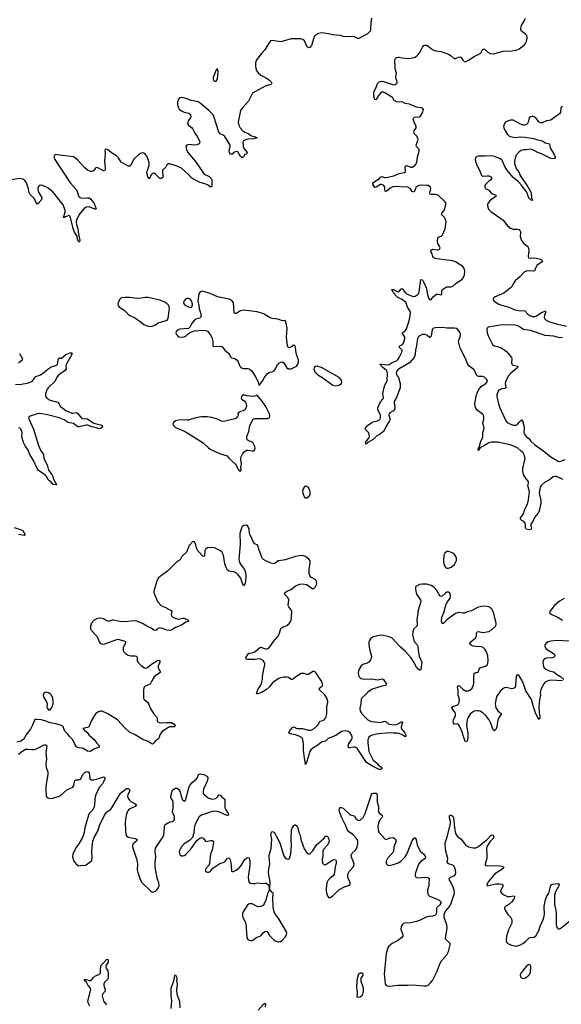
# Model space of a CAD drawing. Header units: inches. Extents: x 1694897 to 1849880, y 907231 to 1017944.
# Tile 29 of 171: x 1746408 to 1753916, y 954048 to 967689. Entities that reach past the tile are written whole.
import ezdxf

# ---------------------------------------------------------------- set-up
doc = ezdxf.new("R2010")
doc.units = ezdxf.units.IN
doc.header["$MEASUREMENT"] = 0
for name, color, linetype in [('B7945', 7, 'Continuous'), ('B7946', 7, 'Continuous'), ('B7955', 7, 'Continuous'), ('B7956', 7, 'Continuous')]:
    doc.layers.add(name, color=color, linetype=linetype)

msp = doc.modelspace()

# ---------------------------------------------------------------- linework, layer by layer
at = {"layer": 'B7945', "color": 6}
for points, elevation in [([(1748386, 960000), (1748359, 959981), (1748329, 959951), (1748310, 959910), (1748268, 959770), (1748268, 959750), (1748275, 959730), (1748319, 959630), (1748376, 959570), (1748443, 959543), (1748470, 959522), (1748510, 959503), (1748518, 959490), (1748508, 959450), (1748511, 959431), (1748529, 959410), (1748572, 959392), (1748610, 959386), (1748670, 959399), (1748690, 959396), (1748746, 959370), (1748748, 959350), (1748710, 959340), (1748650, 959302), (1748569, 959270), (1748524, 959236), (1748490, 959227), (1748450, 959231), (1748402, 959250), (1748350, 959262), (1748330, 959256), (1748294, 959226), (1748270, 959230), (1748230, 959258), (1748170, 959285), (1748110, 959325), (1748030, 959358), (1747990, 959361), (1747866, 959346), (1747793, 959353), (1747710, 959371), (1747690, 959370), (1747650, 959356), (1747630, 959356), (1747605, 959365), (1747570, 959387), (1747530, 959397), (1747488, 959392), (1747443, 959370), (1747405, 959330), (1747389, 959289), (1747389, 959250), (1747398, 959230), (1747473, 959153), (1747496, 959110), (1747508, 959068), (1747530, 959045), (1747559, 959039), (1747590, 959042), (1747770, 959106), (1747850, 959085), (1747870, 959075), (1747875, 959070), (1747874, 959050), (1747845, 958990), (1747841, 958970), (1747843, 958950), (1747853, 958933), (1747874, 958910), (1747910, 958883), (1747950, 958875), (1748010, 958875), (1748029, 958869), (1748037, 958850), (1748037, 958810), (1748044, 958790), (1748090, 958743), (1748130, 958713), (1748150, 958707), (1748170, 958710), (1748249, 958771), (1748310, 958808), (1748330, 958815), (1748349, 958809), (1748352, 958790), (1748328, 958732), (1748327, 958710), (1748336, 958690), (1748352, 958670), (1748358, 958650), (1748338, 958630), (1748290, 958600), (1748274, 958586), (1748239, 958530), (1748216, 958484), (1748150, 958456), (1748136, 958444), (1748125, 958410), (1748124, 958290), (1748132, 958270), (1748187, 958230), (1748196, 958216), (1748216, 958150), (1748267, 958070), (1748303, 958030), (1748312, 958010), (1748316, 957970), (1748323, 957963), (1748341, 957950), (1748370, 957946), (1748450, 957954), (1748513, 957953), (1748550, 957930), (1748564, 957910), (1748552, 957890), (1748490, 957890), (1748470, 957885), (1748386, 957834), (1748360, 957800), (1748332, 957728), (1748290, 957697), (1748270, 957670), (1748250, 957653), (1748230, 957660), (1748190, 957691), (1748115, 957715), (1748010, 957783), (1747930, 957818), (1747870, 957872), (1747765, 957990), (1747630, 958073), (1747551, 958109), (1747529, 958111), (1747500, 958100), (1747465, 958075), (1747450, 958060), (1747398, 957970), (1747376, 957910), (1747366, 957894), (1747350, 957884), (1747283, 957870), (1747299, 957859), (1747304, 957850), (1747338, 957818), (1747370, 957775), (1747439, 957719), (1747474, 957670), (1747511, 957630), (1747510, 957610), (1747438, 957582), (1747390, 957552), (1747350, 957557), (1747290, 957592), (1747270, 957598), (1747222, 957602), (1747196, 957616), (1747172, 957650), (1747144, 957710), (1747098, 957758), (1747070, 957797), (1747033, 957833), (1747010, 957890), (1746989, 957909), (1746928, 957930), (1746830, 957947), (1746771, 957971), (1746710, 957988), (1746650, 957996), (1746627, 957993), (1746616, 957984), (1746587, 957913), (1746559, 957861), (1746504, 957790), (1746463, 957717), (1746425, 957695), (1746370, 957680)], 700), ([(1749542, 960000), (1749544, 959970), (1749539, 959910), (1749530, 959870), (1749510, 959845), (1749490, 959892), (1749472, 959950), (1749438, 959998), (1749435, 960000)], 700), ([(1750000, 958562), (1749978, 958550), (1749930, 958515), (1749910, 958497), (1749873, 958447), (1749831, 958410), (1749760, 958370), (1749710, 958348), (1749690, 958350), (1749710, 958408), (1749750, 958470), (1749766, 958510), (1749773, 958550), (1749773, 958590), (1749791, 958690), (1749808, 958750), (1749808, 958770), (1749798, 958790), (1749781, 958810), (1749750, 958831), (1749730, 958833), (1749670, 958824), (1749565, 958825), (1749546, 958830), (1749541, 958850), (1749575, 958905), (1749590, 958913), (1749630, 958919), (1749667, 958933), (1749736, 958990), (1749750, 958996), (1749810, 958975), (1749830, 958973), (1749850, 958978), (1749867, 958990), (1749890, 959018), (1749926, 959074), (1749991, 959150), (1750000, 959168)], 700), ([(1746390, 957512), (1746450, 957560), (1746490, 957581), (1746516, 957584), (1746570, 957577), (1746610, 957579), (1746650, 957592), (1746750, 957642), (1746770, 957642), (1746786, 957630), (1746770, 957530), (1746780, 957450), (1746769, 957369), (1746774, 957330), (1746797, 957270), (1746799, 957230), (1746770, 957070), (1746769, 957031), (1746777, 956930), (1746790, 956911), (1746810, 956902), (1746830, 956898), (1746870, 956903), (1746970, 956937), (1747061, 957019), (1747145, 957055), (1747160, 957080), (1747166, 957130), (1747173, 957147), (1747190, 957156), (1747230, 957159), (1747250, 957169), (1747290, 957236), (1747310, 957258), (1747330, 957271), (1747353, 957273), (1747370, 957259), (1747380, 957180), (1747386, 957166), (1747399, 957159), (1747430, 957159), (1747471, 957169), (1747570, 957201), (1747590, 957192), (1747587, 957170), (1747571, 957129), (1747556, 957104), (1747512, 957050), (1747461, 956939), (1747448, 956890), (1747445, 956810), (1747438, 956770), (1747420, 956740), (1747370, 956690), (1747360, 956670), (1747310, 956495), (1747301, 956430), (1747280, 956360), (1747228, 956270), (1747186, 956214), (1747146, 956130), (1747141, 956090), (1747160, 956030), (1747190, 955990), (1747228, 955968), (1747274, 955974), (1747310, 955972), (1747330, 955981), (1747404, 956036), (1747415, 956070), (1747410, 956170), (1747416, 956270), (1747423, 956310), (1747445, 956370), (1747490, 956448), (1747516, 956524), (1747582, 956670), (1747613, 956710), (1747670, 956750), (1747686, 956770), (1747807, 956973), (1747890, 957037), (1747910, 957037), (1747927, 957027), (1747937, 957010), (1747907, 956950), (1747904, 956930), (1747910, 956904), (1747930, 956874), (1747950, 956856), (1748003, 956830), (1748027, 956810), (1748010, 956789), (1747927, 956750), (1747906, 956730), (1747897, 956710), (1747885, 956670), (1747869, 956570), (1747873, 956450), (1747879, 956410), (1747890, 956382), (1747910, 956362), (1748007, 956347), (1748036, 956330), (1748029, 956310), (1747981, 956270), (1747971, 956250), (1747971, 956231), (1748034, 956050), (1748043, 955990), (1748037, 955910), (1748046, 955874), (1748073, 955793), (1748099, 955739), (1748230, 955612), (1748250, 955601), (1748290, 955616), (1748310, 955632), (1748330, 955658), (1748340, 955690), (1748336, 955730), (1748314, 955794), (1748288, 955948), (1748287, 956010), (1748297, 956090), (1748285, 956170), (1748292, 956210), (1748304, 956236), (1748383, 956350), (1748405, 956390), (1748413, 956430), (1748415, 956510), (1748421, 956530), (1748435, 956545), (1748490, 956577), (1748530, 956582), (1748545, 956595), (1748553, 956610), (1748556, 956630), (1748553, 956650), (1748527, 956710), (1748535, 956770), (1748534, 956850), (1748529, 956870), (1748505, 956910), (1748503, 956930), (1748520, 957000), (1748527, 957013), (1748546, 957030), (1748570, 957044), (1748590, 957043), (1748610, 957029), (1748632, 956992), (1748647, 956930), (1748669, 956870), (1748690, 956862), (1748710, 956881), (1748713, 956890), (1748753, 957047), (1748770, 957090), (1748799, 957121), (1748860, 957170), (1748873, 957190), (1748886, 957230), (1748910, 957239), (1748930, 957237), (1748962, 957230), (1749001, 957210), (1749015, 957190), (1749012, 957150), (1748956, 957030), (1748950, 956990), (1748953, 956970), (1748969, 956949), (1749020, 956910), (1749070, 956892), (1749110, 956893), (1749130, 956902), (1749155, 956925), (1749170, 956950), (1749190, 956947), (1749210, 956919), (1749254, 956890), (1749254, 956770), (1749264, 956744), (1749298, 956690), (1749305, 956670), (1749290, 956665), (1749270, 956668), (1749170, 956714), (1749110, 956722), (1749042, 956710), (1748990, 956685), (1748930, 956667), (1748906, 956654), (1748890, 956639), (1748871, 956610), (1748836, 956530), (1748828, 956490), (1748822, 956418), (1748802, 956358), (1748763, 956317), (1748690, 956269), (1748651, 956230), (1748626, 956190), (1748621, 956170), (1748623, 956143), (1748630, 956124), (1748650, 956105), (1748670, 956103), (1748690, 956109), (1748710, 956124), (1748790, 956210), (1748864, 956316), (1748890, 956341), (1748910, 956353), (1748930, 956357), (1748951, 956351), (1748990, 956303), (1749056, 956316), (1749076, 956316), (1749090, 956310), (1749094, 956290), (1749078, 956190), (1749055, 956130), (1749040, 956000), (1749029, 955971), (1748989, 955930), (1748982, 955910), (1748986, 955886), (1749010, 955878), (1749030, 955880), (1749050, 955889), (1749085, 955935), (1749143, 955970), (1749181, 955999), (1749230, 956012), (1749250, 956023), (1749290, 956073), (1749310, 956078), (1749324, 956050), (1749333, 956013), (1749343, 955903), (1749350, 955888), (1749370, 955888), (1749410, 955908), (1749450, 955937), (1749477, 955970), (1749530, 956052), (1749550, 956073), (1749570, 956084), (1749590, 956076), (1749600, 956030), (1749599, 955970), (1749575, 955810), (1749578, 955770), (1749590, 955742), (1749607, 955727), (1749630, 955720), (1749670, 955721), (1749710, 955729), (1749770, 955720), (1749810, 955728), (1749826, 955726), (1749858, 955698), (1749868, 955668), (1749865, 955630), (1749850, 955594), (1749820, 955490), (1749799, 955441), (1749782, 955418), (1749750, 955401), (1749710, 955400), (1749630, 955441), (1749590, 955441), (1749569, 955430), (1749506, 955330), (1749499, 955310), (1749499, 955270), (1749511, 955231), (1749535, 955190), (1749541, 955170), (1749559, 954970), (1749570, 954947), (1749590, 954936), (1749610, 954933), (1749630, 954933), (1749650, 954943), (1749687, 954973), (1749730, 954986), (1749750, 954998), (1749790, 955044), (1749810, 955059), (1749830, 955061), (1749837, 955057), (1749870, 955000), (1749930, 954942), (1749950, 954927), (1749990, 954912), (1750000, 954913)], 700), ([(1750000, 955232), (1749946, 955306), (1749934, 955330), (1749921, 955390), (1749918, 955530), (1749921, 955579), (1749926, 955590), (1749910, 955595), (1749882, 955630), (1749874, 955650), (1749881, 955750), (1749861, 955841), (1749858, 955878), (1749861, 955919), (1749878, 955990), (1749865, 956090), (1749867, 956113), (1749893, 956207), (1749903, 956330), (1749890, 956410), (1749903, 956437), (1749910, 956442), (1749930, 956432), (1749950, 956411), (1749970, 956375), (1750000, 956312)], 700), ([(1747381, 954021), (1747356, 954070), (1747355, 954090), (1747393, 954253), (1747389, 954270), (1747358, 954310), (1747334, 954354), (1747311, 954370), (1747300, 954390), (1747310, 954394), (1747330, 954393), (1747370, 954378), (1747390, 954377), (1747410, 954390), (1747430, 954420), (1747450, 954438), (1747516, 954464), (1747525, 954475), (1747529, 954490), (1747530, 954538), (1747540, 954590), (1747575, 954625), (1747610, 954671), (1747630, 954673), (1747637, 954650), (1747636, 954630), (1747617, 954603), (1747601, 954570), (1747606, 954550), (1747631, 954510), (1747637, 954470), (1747637, 954410), (1747626, 954390), (1747585, 954355), (1747578, 954342), (1747574, 954330), (1747575, 954310), (1747591, 954250), (1747591, 954230), (1747557, 954190), (1747550, 954165), (1747570, 954090), (1747610, 954042)], 600), ([(1748507, 953990), (1748518, 954090), (1748508, 954170), (1748509, 954270), (1748545, 954375), (1748559, 954441), (1748570, 954457), (1748582, 954430), (1748586, 954410), (1748583, 954377), (1748589, 954329), (1748580, 954250), (1748586, 954190), (1748625, 954090), (1748630, 953998)], 600), ([(1749715, 953965), (1749790, 954050), (1749810, 954064), (1749817, 954050), (1749812, 954010)], 600)]:
    msp.add_lwpolyline(points, dxfattribs=dict(at, elevation=elevation))
at = {"layer": 'B7945', "color": 6, "elevation": 700}
msp.add_lwpolyline([(1746770, 958374), (1746743, 958357), (1746732, 958330), (1746739, 958310), (1746784, 958230), (1746791, 958210), (1746786, 958170), (1746791, 958150), (1746808, 958130), (1746830, 958126), (1746850, 958151), (1746871, 958210), (1746874, 958250), (1746870, 958290), (1746851, 958330), (1746832, 958350), (1746810, 958364)], close=True, dxfattribs=at)
at = {"layer": 'B7946', "color": 6}
for points, elevation in [([(1750000, 967387), (1749910, 967399), (1749886, 967394), (1749870, 967377), (1749808, 967272), (1749759, 967221), (1749690, 967134), (1749678, 967090), (1749676, 967050), (1749688, 966990), (1749712, 966952), (1749750, 966922), (1749830, 966880), (1749873, 966850), (1749894, 966830), (1749903, 966810), (1749900, 966800), (1749891, 966789), (1749810, 966767), (1749634, 966670), (1749579, 966561), (1749490, 966465), (1749470, 966432), (1749463, 966410), (1749437, 966270), (1749445, 966230), (1749466, 966190), (1749501, 966150), (1749529, 966129), (1749575, 966110), (1749622, 966082), (1749662, 966070), (1749701, 966050), (1749650, 966039), (1749570, 966032), (1749530, 966021), (1749509, 966010), (1749501, 965990), (1749507, 965930), (1749522, 965902), (1749563, 965850), (1749551, 965830), (1749530, 965821), (1749510, 965791), (1749490, 965776), (1749470, 965794), (1749430, 965857), (1749410, 965864), (1749386, 965854), (1749350, 965820), (1749330, 965827), (1749318, 965850), (1749313, 965870), (1749328, 965930), (1749325, 965950), (1749250, 966072), (1749230, 966091), (1749189, 966109), (1749168, 966130), (1749101, 966350), (1749089, 966370), (1749032, 966432), (1748910, 966533), (1748882, 966550), (1748790, 966569), (1748710, 966596), (1748651, 966609), (1748630, 966607), (1748619, 966601), (1748609, 966590), (1748597, 966550), (1748596, 966510), (1748608, 966468), (1748619, 966450), (1748650, 966425), (1748690, 966409), (1748754, 966394), (1748777, 966377), (1748782, 966350), (1748777, 966330), (1748743, 966290), (1748733, 966250), (1748747, 966230), (1748790, 966195), (1748810, 966173), (1748837, 966117), (1748870, 966070), (1748902, 966010), (1748905, 965990), (1748895, 965970), (1748864, 965956), (1748830, 965950), (1748750, 965958), (1748724, 965950), (1748713, 965930), (1748721, 965890), (1748740, 965850), (1748844, 965724), (1748967, 965550), (1749036, 965516), (1749064, 965490), (1749072, 965470), (1749073, 965450), (1749072, 965388), (1749065, 965375), (1749050, 965375), (1749010, 965400), (1748974, 965414), (1748910, 965432), (1748810, 965485), (1748785, 965505), (1748750, 965545), (1748650, 965631), (1748590, 965659), (1748488, 965692), (1748470, 965692), (1748450, 965679), (1748432, 965648), (1748390, 965606), (1748386, 965574), (1748396, 965510), (1748384, 965496), (1748370, 965487), (1748350, 965488), (1748291, 965551), (1748270, 965561), (1748250, 965557), (1748236, 965544), (1748218, 965510), (1748210, 965483), (1748190, 965498), (1748174, 965550), (1748173, 965570), (1748184, 965616), (1748205, 965670), (1748204, 965704), (1748190, 965752), (1748170, 965799), (1748150, 965828), (1748130, 965841), (1748110, 965843), (1748071, 965829), (1748059, 965821), (1747988, 965750), (1747948, 965672), (1747930, 965658), (1747910, 965660), (1747815, 965715), (1747776, 965776), (1747750, 965802), (1747693, 965833), (1747630, 965884), (1747605, 965895), (1747591, 965889), (1747588, 965870), (1747591, 965830), (1747583, 965730), (1747592, 965628), (1747590, 965602), (1747570, 965595), (1747490, 965636), (1747470, 965639), (1747454, 965626), (1747430, 965594), (1747410, 965586), (1747390, 965587), (1747350, 965604), (1747310, 965636), (1747210, 965746), (1747170, 965782), (1747153, 965790), (1746930, 965819), (1746910, 965820), (1746890, 965813), (1746880, 965790), (1746896, 965750), (1747110, 965430), (1747197, 965330), (1747206, 965310), (1747222, 965250), (1747230, 965239), (1747246, 965226), (1747270, 965218), (1747350, 965222), (1747370, 965219), (1747389, 965209), (1747435, 965150), (1747470, 965070), (1747458, 965062), (1747450, 965062), (1747370, 965097), (1747330, 965090), (1747299, 965070), (1747232, 964988), (1747200, 964920), (1747192, 964890), (1747196, 964850), (1747213, 964790), (1747222, 964722), (1747242, 964630), (1747237, 964610), (1747230, 964606), (1747210, 964649), (1747203, 964690), (1747170, 964746), (1747150, 964796), (1747110, 964967), (1747090, 964975), (1747042, 964958), (1747030, 964948), (1747014, 964950), (1747039, 965021), (1747041, 965050), (1747010, 965125), (1746870, 965303), (1746790, 965364), (1746750, 965383), (1746710, 965395), (1746689, 965391), (1746666, 965374), (1746660, 965350), (1746665, 965310), (1746710, 965230), (1746716, 965210), (1746708, 965190), (1746670, 965145), (1746650, 965132), (1746641, 965141), (1746621, 965190), (1746608, 965210), (1746573, 965250), (1746547, 965270), (1746539, 965290), (1746530, 965348), (1746501, 965430), (1746480, 965460), (1746450, 965479), (1746410, 965488), (1746290, 965472)], 600), ([(1750000, 963535), (1749990, 963539), (1749910, 963547), (1749890, 963554), (1749790, 963614), (1749702, 963642), (1749510, 963666), (1749470, 963654), (1749410, 963617), (1749390, 963620), (1749383, 963630), (1749373, 963770), (1749350, 963799), (1749310, 963816), (1749150, 963850), (1749050, 963897), (1748990, 963915), (1748934, 963926), (1748910, 963921), (1748891, 963889), (1748880, 963790), (1748892, 963730), (1748895, 963690), (1748919, 963610), (1748922, 963590), (1748915, 963565), (1748904, 963556), (1748850, 963541), (1748830, 963527), (1748798, 963490), (1748770, 963435), (1748747, 963413), (1748630, 963400), (1748593, 963387), (1748579, 963370), (1748571, 963350), (1748579, 963330), (1748610, 963296), (1748650, 963290), (1748690, 963296), (1748710, 963304), (1748742, 963338), (1748766, 963354), (1748830, 963378), (1748951, 963389), (1748990, 963385), (1749010, 963374), (1749048, 963328), (1749070, 963285), (1749087, 963230), (1749087, 963167), (1749103, 963163), (1749190, 963165), (1749210, 963161), (1749252, 963112), (1749303, 963070), (1749334, 963014), (1749346, 963006), (1749390, 962994), (1749424, 962970), (1749439, 962950), (1749460, 962890), (1749474, 962874), (1749490, 962863), (1749510, 962858), (1749570, 962858), (1749590, 962851), (1749613, 962833), (1749642, 962802), (1749679, 962739), (1749712, 962670), (1749730, 962621), (1749770, 962678), (1749795, 962725), (1749839, 962781), (1749870, 962805), (1749910, 962810), (1749930, 962821), (1749953, 962850), (1749983, 962910), (1750000, 962926)], 700), ([(1746350, 962639), (1746410, 962635), (1746530, 962657), (1746570, 962676), (1746591, 962690), (1746632, 962748), (1746698, 962770), (1746750, 962804), (1746818, 962862), (1746858, 962882), (1746910, 962898), (1746928, 962910), (1746936, 962930), (1746941, 962979), (1746950, 963000), (1746990, 963001), (1747050, 963050), (1747070, 963060), (1747110, 963074), (1747132, 963072), (1747131, 963050), (1747051, 962910), (1747048, 962890), (1747052, 962850), (1747041, 962830), (1746953, 962770), (1746925, 962735), (1746899, 962681), (1746802, 962590), (1746788, 962570), (1746765, 962510), (1746768, 962470), (1746790, 962440), (1746830, 962416), (1746935, 962390), (1746953, 962373), (1746973, 962330), (1747050, 962273), (1747130, 962239), (1747150, 962237), (1747190, 962245), (1747210, 962237), (1747270, 962165), (1747350, 962157), (1747425, 962105), (1747454, 962094), (1747530, 962076), (1747544, 962070), (1747560, 962050), (1747539, 962030), (1747510, 962019), (1747473, 962033), (1747410, 962048), (1747350, 962073), (1747330, 962072), (1747233, 962047), (1747213, 962050), (1747154, 962094), (1747082, 962110), (1747026, 962146), (1746955, 962175), (1746794, 962214), (1746690, 962234), (1746652, 962228), (1746542, 962190), (1746530, 962170), (1746598, 962018), (1746668, 961788), (1746705, 961705), (1746737, 961670), (1746744, 961610), (1746790, 961523), (1746809, 961449), (1746853, 961390), (1746871, 961350), (1746873, 961333), (1746921, 961250), (1746917, 961243), (1746910, 961243), (1746871, 961249), (1746862, 961262), (1746849, 961270), (1746843, 961283), (1746807, 961310), (1746779, 961359), (1746760, 961380), (1746739, 961399), (1746687, 961430), (1746666, 961450), (1746653, 961470), (1746602, 961582), (1746550, 961664), (1746527, 961727), (1746484, 961784), (1746462, 961830), (1746438, 961910), (1746443, 961970), (1746430, 962011), (1746409, 962030), (1746390, 962035)], 600), ([(1746404, 963064), (1746449, 962990), (1746443, 962970), (1746392, 962930)], 600), ([(1746330, 960655), (1746430, 960623), (1746451, 960610), (1746484, 960550), (1746470, 960544), (1746390, 960557)], 600), ([(1750000, 960193), (1749990, 960191), (1749950, 960159), (1749930, 960150), (1749890, 960158), (1749818, 960190), (1749786, 960210), (1749769, 960230), (1749738, 960318), (1749721, 960350), (1749709, 960409), (1749670, 960426), (1749650, 960450), (1749602, 960550), (1749595, 960570), (1749590, 960633), (1749572, 960670), (1749550, 960685), (1749517, 960683), (1749494, 960666), (1749477, 960630), (1749460, 960570), (1749464, 960424), (1749448, 960212), (1749450, 960190), (1749463, 960150), (1749526, 960070), (1749540, 960030), (1749542, 960000)], 700), ([(1749435, 960000), (1749390, 960034), (1749370, 960041), (1749310, 960047), (1749290, 960064), (1749280, 960080), (1749264, 960110), (1749253, 960150), (1749234, 960270), (1749210, 960315), (1749190, 960331), (1749110, 960373), (1749070, 960378), (1749010, 960370), (1748990, 960360), (1748983, 960350), (1748977, 960330), (1748970, 960258), (1748950, 960253), (1748877, 960330), (1748859, 960370), (1748850, 960414), (1748830, 960455), (1748810, 960462), (1748756, 960404), (1748722, 960310), (1748658, 960250), (1748633, 960207), (1748590, 960184), (1748457, 960050), (1748386, 960000)], 700)]:
    msp.add_lwpolyline(points, dxfattribs=dict(at, elevation=elevation))
for points, elevation in [([(1749150, 967014), (1749130, 966994), (1749089, 966890), (1749089, 966869), (1749096, 966850), (1749110, 966836), (1749130, 966836), (1749152, 966870), (1749160, 966970)], 600), ([(1748150, 963841), (1748090, 963830), (1748030, 963825), (1747930, 963839), (1747870, 963839), (1747826, 963834), (1747810, 963830), (1747799, 963821), (1747772, 963770), (1747768, 963750), (1747774, 963730), (1747789, 963710), (1747859, 963659), (1747910, 963608), (1747933, 963590), (1748002, 963562), (1748030, 963538), (1748073, 963513), (1748130, 963464), (1748190, 963442), (1748230, 963440), (1748250, 963445), (1748282, 963458), (1748330, 963490), (1748438, 963522), (1748452, 963528), (1748462, 963538), (1748467, 963553), (1748484, 963690), (1748475, 963730), (1748450, 963759), (1748410, 963782), (1748350, 963804), (1748190, 963841)], 700), ([(1748730, 963828), (1748710, 963820), (1748683, 963790), (1748680, 963770), (1748690, 963750), (1748713, 963730), (1748750, 963709), (1748770, 963703), (1748790, 963707), (1748802, 963730), (1748803, 963750), (1748790, 963794), (1748770, 963818), (1748750, 963827)], 700), ([(1749510, 962490), (1749490, 962477), (1749478, 962450), (1749484, 962430), (1749530, 962402), (1749540, 962390), (1749548, 962370), (1749551, 962330), (1749545, 962310), (1749532, 962288), (1749510, 962272), (1749470, 962262), (1749445, 962250), (1749434, 962230), (1749435, 962210), (1749428, 962190), (1749411, 962170), (1749390, 962159), (1749330, 962147), (1749255, 962125), (1749230, 962122), (1749207, 962127), (1749150, 962153), (1749070, 962178), (1749010, 962185), (1748930, 962188), (1748850, 962174), (1748750, 962142), (1748730, 962139), (1748670, 962147), (1748610, 962143), (1748570, 962131), (1748540, 962110), (1748529, 962090), (1748536, 962070), (1748570, 962038), (1748670, 961999), (1748714, 961974), (1748950, 961825), (1749021, 961761), (1749050, 961741), (1749177, 961677), (1749286, 961646), (1749311, 961610), (1749394, 961534), (1749418, 961498), (1749430, 961465), (1749450, 961438), (1749470, 961432), (1749479, 961450), (1749476, 961490), (1749482, 961530), (1749474, 961594), (1749476, 961624), (1749501, 961679), (1749518, 961702), (1749550, 961723), (1749570, 961725), (1749630, 961714), (1749650, 961716), (1749670, 961730), (1749674, 961746), (1749670, 961774), (1749640, 961830), (1749630, 961837), (1749577, 961857), (1749563, 961870), (1749557, 961890), (1749558, 961910), (1749584, 961990), (1749597, 962063), (1749615, 962105), (1749647, 962153), (1749670, 962165), (1749850, 962166), (1749866, 962174), (1749876, 962190), (1749871, 962230), (1749819, 962330), (1749770, 962405), (1749710, 962474), (1749690, 962485), (1749682, 962478), (1749650, 962469), (1749559, 962479)], 700)]:
    msp.add_lwpolyline(points, close=True, dxfattribs=dict(at, elevation=elevation))
at = {"layer": 'B7955', "color": 6, "elevation": 700}
for points in [[(1750000, 959168), (1750010, 959188), (1750030, 959255), (1750049, 959271), (1750090, 959285), (1750110, 959298), (1750149, 959330), (1750164, 959350), (1750172, 959370), (1750177, 959410), (1750179, 959490), (1750171, 959511), (1750137, 959557), (1750132, 959572), (1750138, 959650), (1750123, 959683), (1750081, 959730), (1750085, 959750), (1750110, 959770), (1750170, 959795), (1750230, 959847), (1750290, 959870), (1750333, 959873), (1750383, 959863), (1750422, 959842), (1750470, 959805), (1750490, 959811), (1750510, 959831), (1750525, 959870), (1750523, 959910), (1750511, 959931), (1750446, 959966), (1750429, 959989), (1750426, 960000)], [(1753932, 958528), (1753770, 958539), (1753750, 958536), (1753728, 958530), (1753692, 958510), (1753670, 958485), (1753630, 958404), (1753621, 958370), (1753627, 958330), (1753613, 958267), (1753606, 958170), (1753609, 958090), (1753619, 958030), (1753618, 958010), (1753610, 957995), (1753590, 958022), (1753564, 958070), (1753529, 958170), (1753503, 958270), (1753422, 958390), (1753393, 958490), (1753370, 958539), (1753330, 958600), (1753308, 958612), (1753296, 958604), (1753289, 958591), (1753283, 958470), (1753279, 958450), (1753268, 958432), (1753250, 958423), (1753230, 958420), (1753150, 958435), (1753130, 958433), (1753110, 958425), (1753075, 958390), (1753024, 958316), (1753011, 958290), (1753000, 958210), (1753010, 958156), (1753035, 958115), (1753088, 958070), (1753050, 958017), (1753038, 957990), (1753021, 957890), (1753010, 957854), (1752990, 957839), (1752970, 957852), (1752935, 957950), (1752916, 957990), (1752870, 958050), (1752830, 958088), (1752790, 958109), (1752770, 958115), (1752744, 958116), (1752710, 958108), (1752678, 958090), (1752654, 958066), (1752630, 958030), (1752613, 957987), (1752602, 957910), (1752621, 957810), (1752619, 957741), (1752610, 957694), (1752590, 957686), (1752570, 957729), (1752536, 957830), (1752500, 957910), (1752490, 957924), (1752472, 957932), (1752431, 957931), (1752422, 957942), (1752418, 957970), (1752422, 957990), (1752447, 958050), (1752449, 958070), (1752445, 958090), (1752433, 958110), (1752398, 958150), (1752410, 958173), (1752468, 958192), (1752480, 958200), (1752490, 958210), (1752500, 958230), (1752506, 958270), (1752485, 958330), (1752487, 958390), (1752478, 958450), (1752483, 958457), (1752490, 958464), (1752510, 958454), (1752550, 958414), (1752590, 958393), (1752630, 958389), (1752650, 958398), (1752681, 958430), (1752699, 958470), (1752704, 958510), (1752702, 958570), (1752710, 958635), (1752730, 958644), (1752750, 958644), (1752762, 958650), (1752776, 958690), (1752789, 958711), (1752866, 958734), (1752887, 958753), (1752898, 958770), (1752904, 958810), (1752896, 958876), (1752880, 958930), (1752856, 958970), (1752831, 958991), (1752810, 958999), (1752730, 959003), (1752692, 959012), (1752656, 959030), (1752646, 959050), (1752660, 959070), (1752733, 959130), (1752742, 959150), (1752742, 959190), (1752750, 959210), (1752770, 959213), (1752830, 959199), (1752910, 959213), (1752943, 959230), (1753006, 959290), (1753013, 959310), (1753012, 959330), (1752982, 959462), (1752959, 959519), (1752930, 959547), (1752910, 959555), (1752870, 959563), (1752810, 959560), (1752756, 959544), (1752670, 959498), (1752610, 959486), (1752572, 959468), (1752550, 959466), (1752490, 959475), (1752450, 959463), (1752327, 959373), (1752290, 959333), (1752270, 959319), (1752257, 959357), (1752262, 959410), (1752290, 959487), (1752316, 959584), (1752337, 959623), (1752373, 959673), (1752378, 959710), (1752370, 959742), (1752350, 959759), (1752330, 959757), (1752310, 959746), (1752270, 959707), (1752250, 959698), (1752230, 959709), (1752188, 959790), (1752150, 959826), (1752110, 959851), (1752050, 959868), (1751990, 959871), (1751950, 959863), (1751910, 959843), (1751897, 959830), (1751893, 959810), (1751898, 959770), (1751910, 959730), (1751965, 959650), (1751970, 959630), (1751931, 959509), (1751915, 959370), (1751918, 959310), (1751911, 959289), (1751873, 959250), (1751865, 959235), (1751857, 959210), (1751854, 959170), (1751870, 959090), (1751881, 959070), (1751919, 959030), (1751927, 959010), (1751931, 958950), (1751947, 958870), (1751984, 958790), (1751970, 958685), (1751963, 958677), (1751950, 958675), (1751930, 958693), (1751910, 958718), (1751873, 958790), (1751832, 958852), (1751750, 958940), (1751682, 959002), (1751570, 959121), (1751530, 959140), (1751450, 959157), (1751410, 959160), (1751310, 959139), (1751270, 959111), (1751256, 959090), (1751249, 959070), (1751249, 959030), (1751260, 958950), (1751284, 958870), (1751277, 958830), (1751266, 958810), (1751246, 958790), (1751210, 958771), (1751165, 958755), (1751142, 958738), (1751112, 958690), (1751101, 958650), (1751104, 958610), (1751111, 958590), (1751126, 958570), (1751141, 958561), (1751190, 958552), (1751290, 958555), (1751370, 958544), (1751437, 958557), (1751450, 958550), (1751463, 958523), (1751493, 958490), (1751485, 958470), (1751474, 958466), (1751430, 958457), (1751286, 958410), (1751229, 958370), (1751149, 958290), (1751140, 958270), (1751138, 958210), (1751124, 958150), (1751130, 958110), (1751152, 958072), (1751236, 957990), (1751270, 957973), (1751290, 957968), (1751410, 957953), (1751470, 957970), (1751490, 957962), (1751515, 957935), (1751590, 957920), (1751630, 957925), (1751710, 957966), (1751716, 957950), (1751697, 957890), (1751698, 957870), (1751748, 957810), (1751758, 957790), (1751762, 957770), (1751760, 957760), (1751750, 957754), (1751718, 957778), (1751670, 957802), (1751645, 957805), (1751584, 957804), (1751530, 957811), (1751350, 957790), (1751279, 957770), (1751250, 957750), (1751236, 957710), (1751234, 957670), (1751242, 957590), (1751250, 957550), (1751310, 957430), (1751352, 957392), (1751380, 957360), (1751430, 957330), (1751426, 957310), (1751410, 957301), (1751390, 957300), (1751291, 957350), (1751217, 957397), (1751110, 957561), (1751090, 957588), (1751070, 957605), (1751050, 957611), (1751030, 957610), (1750979, 957599), (1750970, 957599), (1750965, 957605), (1750962, 957630), (1750968, 957650), (1751006, 957710), (1751015, 957730), (1751015, 957750), (1751011, 957770), (1750988, 957810), (1750967, 957827), (1750930, 957835), (1750890, 957833), (1750870, 957826), (1750790, 957774), (1750684, 957730), (1750648, 957692), (1750590, 957680), (1750542, 957638), (1750470, 957598), (1750445, 957575), (1750430, 957550), (1750390, 957414), (1750370, 957372), (1750350, 957493), (1750344, 957570), (1750343, 957663), (1750327, 957730), (1750309, 957750), (1750283, 957763), (1750230, 957782), (1750157, 957797), (1750139, 957810), (1750148, 957830), (1750190, 957883), (1750210, 957890), (1750250, 957870), (1750330, 957868), (1750410, 957846), (1750430, 957844), (1750450, 957848), (1750490, 957871), (1750537, 957910), (1750550, 957930), (1750568, 957972), (1750610, 957978), (1750630, 957987), (1750650, 958017), (1750664, 958070), (1750667, 958170), (1750680, 958230), (1750680, 958250), (1750670, 958279), (1750636, 958336), (1750559, 958410), (1750563, 958430), (1750602, 958458), (1750609, 958470), (1750607, 958490), (1750590, 958526), (1750510, 958651), (1750490, 958661), (1750470, 958659), (1750410, 958616), (1750390, 958616), (1750350, 958633), (1750310, 958629), (1750235, 958585), (1750190, 958546), (1750170, 958547), (1750134, 958574), (1750110, 958581), (1750070, 958581), (1750010, 958567), (1750000, 958562)], [(1753957, 959670), (1753890, 959631), (1753815, 959570), (1753759, 959490), (1753754, 959470), (1753773, 959453), (1753870, 959406), (1753930, 959372)], [(1754030, 959077), (1753847, 959087), (1753770, 959080), (1753735, 959070), (1753710, 959055), (1753689, 959030), (1753687, 959010), (1753693, 958990), (1753712, 958970), (1753807, 958910), (1753826, 958890), (1753828, 958870), (1753810, 958857), (1753790, 958850), (1753710, 958842), (1753679, 958830), (1753663, 958810), (1753660, 958790), (1753670, 958725), (1753678, 958710), (1753701, 958690), (1753747, 958670), (1753810, 958652), (1753850, 958622), (1753906, 958590), (1753950, 958550)], [(1750000, 956312), (1750020, 956270), (1750050, 956160), (1750070, 956105), (1750090, 956077), (1750110, 956062), (1750130, 956058), (1750150, 956070), (1750166, 956134), (1750176, 956250), (1750172, 956330), (1750177, 956463), (1750187, 956490), (1750210, 956524), (1750226, 956534), (1750230, 956536), (1750250, 956520), (1750262, 956490), (1750276, 956430), (1750294, 956390), (1750304, 956330), (1750350, 956201), (1750390, 956145), (1750410, 956131), (1750430, 956135), (1750450, 956150), (1750470, 956172), (1750523, 956257), (1750619, 956341), (1750650, 956377), (1750670, 956378), (1750679, 956370), (1750691, 956350), (1750697, 956310), (1750694, 956290), (1750672, 956248), (1750617, 956190), (1750610, 956172), (1750610, 956110), (1750601, 956050), (1750606, 956010), (1750610, 956000), (1750630, 955982), (1750650, 955987), (1750750, 956049), (1750770, 956056), (1750789, 956049), (1750794, 956030), (1750793, 956010), (1750779, 955950), (1750768, 955850), (1750754, 955826), (1750710, 955794), (1750686, 955770), (1750670, 955742), (1750662, 955710), (1750656, 955630), (1750661, 955590), (1750681, 955541), (1750690, 955530), (1750710, 955526), (1750750, 955552), (1750830, 955633), (1750910, 955674), (1750966, 955694), (1750988, 955710), (1750991, 955730), (1750957, 955810), (1750957, 955850), (1750974, 955886), (1751033, 955947), (1751042, 955970), (1751043, 955990), (1751032, 956030), (1751006, 956086), (1751005, 956110), (1751019, 956141), (1751060, 956180), (1751077, 956203), (1751088, 956230), (1751095, 956270), (1751095, 956310), (1751088, 956330), (1751074, 956350), (1751030, 956395), (1750964, 956444), (1750946, 956470), (1750933, 956510), (1750872, 956630), (1750849, 956690), (1750838, 956730), (1750840, 956760), (1750850, 956775), (1750870, 956776), (1750890, 956766), (1750982, 956682), (1750994, 956674), (1751030, 956666), (1751050, 956654), (1751070, 956623), (1751090, 956605), (1751110, 956595), (1751130, 956598), (1751170, 956637), (1751199, 956690), (1751284, 956956), (1751293, 956967), (1751310, 956975), (1751352, 956972), (1751363, 956950), (1751363, 956850), (1751382, 956790), (1751384, 956710), (1751397, 956690), (1751432, 956670), (1751439, 956650), (1751430, 956630), (1751392, 956590), (1751381, 956559), (1751374, 956510), (1751384, 956444), (1751390, 956430), (1751470, 956339), (1751490, 956333), (1751510, 956339), (1751544, 956356), (1751570, 956360), (1751593, 956353), (1751617, 956337), (1751627, 956310), (1751594, 956230), (1751590, 956170), (1751585, 956155), (1751508, 956070), (1751489, 956030), (1751487, 956010), (1751493, 955993), (1751510, 955978), (1751530, 955972), (1751590, 955984), (1751655, 956010), (1751690, 956032), (1751730, 956067), (1751750, 956090), (1751774, 956130), (1751850, 956315), (1751870, 956345), (1751890, 956357), (1751906, 956326), (1751918, 956258), (1751930, 956223), (1751964, 956164), (1752010, 956126), (1752033, 956090), (1752029, 956070), (1751970, 956027), (1751937, 955990), (1751894, 955870), (1751888, 955850), (1751890, 955827), (1751899, 955810), (1751921, 955801), (1752030, 955810), (1752065, 955805), (1752077, 955797), (1752082, 955790), (1752084, 955770), (1752078, 955730), (1752080, 955690), (1752062, 955630), (1752064, 955570), (1752087, 955547), (1752217, 955497), (1752244, 955470), (1752246, 955450), (1752232, 955428), (1752191, 955390), (1752187, 955370), (1752188, 955310), (1752177, 955290), (1752163, 955277), (1752132, 955268), (1752086, 955266), (1752050, 955258), (1751950, 955208), (1751910, 955193), (1751830, 955176), (1751748, 955172), (1751730, 955166), (1751708, 955150), (1751695, 955125), (1751691, 955090), (1751720, 955010), (1751717, 954990), (1751700, 954970), (1751650, 954934), (1751572, 954890), (1751526, 954854), (1751509, 954830), (1751488, 954752), (1751463, 954510), (1751462, 954470), (1751474, 954334), (1751487, 954310), (1751503, 954303), (1751530, 954301), (1751650, 954311), (1751790, 954312), (1751850, 954319), (1752010, 954303), (1752050, 954305), (1752070, 954313), (1752100, 954340), (1752130, 954379), (1752194, 954506), (1752231, 954610), (1752256, 954650), (1752328, 954732), (1752350, 954781), (1752375, 954870), (1752373, 954890), (1752311, 954950), (1752309, 954970), (1752331, 955070), (1752333, 955110), (1752328, 955150), (1752292, 955250), (1752291, 955270), (1752299, 955310), (1752317, 955343), (1752370, 955410), (1752390, 955448), (1752435, 955590), (1752430, 955630), (1752416, 955670), (1752390, 955730), (1752365, 955770), (1752363, 955790), (1752380, 955810), (1752433, 955830), (1752442, 955838), (1752451, 955850), (1752453, 955870), (1752449, 955910), (1752430, 955956), (1752410, 955974), (1752353, 955993), (1752333, 956010), (1752344, 956070), (1752309, 956190), (1752307, 956290), (1752329, 956351), (1752380, 956550), (1752380, 956580), (1752367, 956633), (1752367, 956653), (1752372, 956668), (1752390, 956668), (1752410, 956653), (1752420, 956630), (1752431, 956550), (1752434, 956490), (1752450, 956415), (1752464, 956390), (1752482, 956370), (1752530, 956334), (1752590, 956259), (1752631, 956231), (1752696, 956216), (1752730, 956217), (1752750, 956223), (1752770, 956233), (1752830, 956287), (1752877, 956323), (1752950, 956395), (1752970, 956391), (1752978, 956370), (1752978, 956350), (1752923, 956297), (1752882, 956230), (1752878, 956210), (1752885, 956115), (1752883, 956070), (1752860, 955990), (1752862, 955982), (1752872, 955972), (1752882, 955970), (1753065, 955965), (1753090, 955961), (1753117, 955950), (1753109, 955930), (1752991, 955850), (1752969, 955830), (1752908, 955750), (1752884, 955710), (1752884, 955704), (1752891, 955691), (1753010, 955716), (1753059, 955719), (1753093, 955713), (1753100, 955710), (1753109, 955690), (1753077, 955630), (1753075, 955610), (1753086, 955590), (1753130, 955560), (1753170, 955542), (1753210, 955540), (1753250, 955553), (1753266, 955546), (1753266, 955530), (1753260, 955510), (1753232, 955468), (1753190, 955433), (1753145, 955410), (1753129, 955390), (1753129, 955370), (1753137, 955350), (1753173, 955293), (1753214, 955250), (1753226, 955230), (1753232, 955210), (1753228, 955170), (1753182, 955078), (1753154, 954990), (1753150, 954930), (1753158, 954910), (1753175, 954890), (1753210, 954870), (1753226, 954866), (1753290, 954855), (1753310, 954856), (1753350, 954871), (1753383, 954890), (1753421, 954919), (1753470, 954968), (1753490, 954975), (1753541, 954979), (1753561, 954999), (1753605, 955070), (1753625, 955130), (1753670, 955230), (1753685, 955290), (1753680, 955410), (1753695, 955495), (1753706, 955530), (1753743, 955590), (1753770, 955699), (1753787, 955713), (1753870, 955721), (1753890, 955710), (1753874, 955670), (1753835, 955605), (1753825, 955575), (1753822, 955550), (1753822, 955430), (1753839, 955350), (1753843, 955310), (1753844, 955164), (1753850, 955120), (1753862, 955102), (1753870, 955095), (1753890, 955094), (1753910, 955103), (1754058, 955222)], [(1750000, 954913), (1750024, 954916), (1750048, 954932), (1750090, 954980), (1750108, 955012), (1750110, 955030), (1750105, 955050), (1750002, 955230), (1750000, 955232)]]:
    msp.add_lwpolyline(points, dxfattribs=at)
at = {"layer": 'B7955', "color": 6}
for points, elevation in [([(1753470, 954598), (1753450, 954590), (1753430, 954573), (1753390, 954527), (1753350, 954470), (1753345, 954450), (1753349, 954429), (1753370, 954411), (1753390, 954407), (1753410, 954410), (1753450, 954436), (1753470, 954456), (1753488, 954490), (1753492, 954572), (1753489, 954589), (1753477, 954597)], 700), ([(1751102, 954142), (1751090, 954144), (1751085, 954150), (1751093, 954210), (1751083, 954290), (1751089, 954410), (1751110, 954470), (1751130, 954483), (1751150, 954485), (1751159, 954479), (1751167, 954467), (1751165, 954450), (1751139, 954410), (1751136, 954370), (1751170, 954277), (1751171, 954230), (1751154, 954170), (1751130, 954145)], 600)]:
    msp.add_lwpolyline(points, close=True, dxfattribs=dict(at, elevation=elevation))
at = {"layer": 'B7956', "color": 6}
for points, elevation in [([(1751287, 967710), (1751274, 967650), (1751271, 967550), (1751265, 967530), (1751230, 967494), (1751110, 967427), (1751090, 967429), (1751050, 967452), (1750890, 967454), (1750850, 967470), (1750750, 967478), (1750690, 967495), (1750590, 967506), (1750550, 967496), (1750510, 967476), (1750497, 967463), (1750484, 967436), (1750452, 967330), (1750430, 967305), (1750410, 967297), (1750390, 967319), (1750376, 967356), (1750354, 967394), (1750333, 967413), (1750304, 967424), (1750170, 967424), (1750030, 967383), (1750000, 967387)], 600), ([(1753938, 961318), (1753899, 961339), (1753850, 961359), (1753830, 961361), (1753805, 961355), (1753750, 961313), (1753683, 961277), (1753641, 961239), (1753625, 961215), (1753608, 961130), (1753632, 961030), (1753632, 960990), (1753610, 960881), (1753590, 960847), (1753546, 960794), (1753522, 960738), (1753490, 960695), (1753501, 960650), (1753498, 960630), (1753490, 960624), (1753470, 960620), (1753430, 960632), (1753421, 960650), (1753421, 960690), (1753416, 960716), (1753397, 960737), (1753370, 960750), (1753350, 960770), (1753349, 960790), (1753386, 960834), (1753410, 960909), (1753445, 960975), (1753461, 961039), (1753473, 961147), (1753470, 961170), (1753450, 961230), (1753463, 961270), (1753462, 961290), (1753430, 961328), (1753392, 961390), (1753382, 961430), (1753381, 961470), (1753412, 961590), (1753413, 961613), (1753402, 961662), (1753386, 961690), (1753357, 961717), (1753311, 961751), (1753246, 961786), (1753190, 961805), (1753030, 961834), (1752950, 961835), (1752910, 961825), (1752850, 961788), (1752796, 961764), (1752790, 961752), (1752786, 961754), (1752788, 961750), (1752776, 961744), (1752770, 961715), (1752764, 961724), (1752766, 961750), (1752770, 961758), (1752779, 961761), (1752801, 961850), (1752820, 961880), (1752828, 961910), (1752826, 961970), (1752845, 962030), (1752844, 962050), (1752827, 962110), (1752840, 962150), (1752842, 962190), (1752836, 962210), (1752825, 962225), (1752756, 962276), (1752730, 962306), (1752720, 962330), (1752718, 962370), (1752740, 962490), (1752764, 962550), (1752790, 962590), (1752810, 962610), (1752869, 962650), (1752886, 962670), (1752891, 962690), (1752881, 962710), (1752850, 962738), (1752827, 962747), (1752770, 962748), (1752750, 962754), (1752704, 962844), (1752638, 962890), (1752620, 962910), (1752590, 962997), (1752516, 963136), (1752493, 963230), (1752495, 963250), (1752516, 963290), (1752518, 963330), (1752512, 963352), (1752497, 963377), (1752467, 963410), (1752436, 963416), (1752330, 963417), (1752270, 963426), (1752170, 963422), (1752145, 963415), (1752130, 963401), (1752120, 963370), (1752110, 963303), (1752106, 963294), (1752094, 963286), (1752090, 963285), (1752050, 963318), (1752028, 963328), (1751990, 963328), (1751948, 963310), (1751932, 963290), (1751924, 963270), (1751910, 963170), (1751893, 963110), (1751889, 963050), (1751876, 963010), (1751844, 962970), (1751810, 962937), (1751669, 962851), (1751647, 962833), (1751633, 962810), (1751628, 962790), (1751633, 962770), (1751659, 962730), (1751682, 962650), (1751682, 962590), (1751630, 962454), (1751604, 962410), (1751597, 962390), (1751609, 962311), (1751605, 962290), (1751590, 962269), (1751538, 962242), (1751528, 962230), (1751524, 962210), (1751543, 962150), (1751535, 962130), (1751483, 962050), (1751470, 962018), (1751450, 961985), (1751390, 961939), (1751358, 961922), (1751310, 961872), (1751243, 961837), (1751219, 961821), (1751210, 961809), (1751202, 961822), (1751208, 961850), (1751221, 961859), (1751248, 961892), (1751255, 961915), (1751252, 961948), (1751245, 961970), (1751202, 962010), (1751203, 962030), (1751210, 962046), (1751230, 962066), (1751291, 962110), (1751310, 962119), (1751370, 962131), (1751395, 962145), (1751409, 962171), (1751408, 962210), (1751374, 962290), (1751374, 962310), (1751410, 962393), (1751442, 962430), (1751452, 962450), (1751443, 962510), (1751467, 962610), (1751503, 962690), (1751507, 962790), (1751504, 962810), (1751491, 962831), (1751444, 962870), (1751424, 962890), (1751421, 962901), (1751401, 962910), (1751405, 962915), (1751424, 962916), (1751508, 962908), (1751530, 962912), (1751570, 962938), (1751630, 962962), (1751650, 962980), (1751670, 963008), (1751710, 963090), (1751710, 963110), (1751669, 963150), (1751679, 963170), (1751713, 963187), (1751730, 963209), (1751745, 963270), (1751745, 963290), (1751708, 963350), (1751750, 963378), (1751770, 963407), (1751800, 963490), (1751817, 963557), (1751826, 963630), (1751820, 963650), (1751785, 963705), (1751770, 963750), (1751759, 963770), (1751711, 963811), (1751650, 963842), (1751630, 963857), (1751587, 963910), (1751568, 963952), (1751590, 963952), (1751650, 963921), (1751670, 963924), (1751690, 963957), (1751710, 963964), (1751750, 963909), (1751770, 963893), (1751850, 963859), (1751870, 963855), (1751890, 963858), (1751930, 963885), (1751946, 963914), (1751970, 964090), (1751990, 964083), (1752010, 964050), (1752041, 963981), (1752054, 963934), (1752060, 963880), (1752075, 963830), (1752090, 963814), (1752110, 963813), (1752140, 963850), (1752190, 963889), (1752250, 963878), (1752259, 963890), (1752261, 963930), (1752271, 963949), (1752310, 963977), (1752331, 963989), (1752390, 963990), (1752410, 963999), (1752459, 964041), (1752536, 964090), (1752553, 964110), (1752572, 964150), (1752580, 964210), (1752570, 964244), (1752550, 964271), (1752450, 964335), (1752410, 964348), (1752290, 964360), (1752170, 964382), (1752150, 964390), (1752136, 964410), (1752126, 964446), (1752113, 964470), (1752109, 964491), (1752130, 964509), (1752199, 964501), (1752210, 964501), (1752229, 964511), (1752236, 964530), (1752229, 964550), (1752204, 964590), (1752198, 964610), (1752206, 964670), (1752218, 964682), (1752250, 964690), (1752270, 964708), (1752306, 964790), (1752319, 964890), (1752310, 964922), (1752296, 964950), (1752257, 964990), (1752260, 965010), (1752290, 965045), (1752302, 965070), (1752315, 965130), (1752313, 965150), (1752301, 965170), (1752210, 965257), (1752170, 965269), (1752110, 965266), (1752100, 965270), (1752092, 965290), (1752109, 965350), (1752103, 965370), (1752070, 965390), (1752050, 965392), (1751975, 965395), (1751942, 965390), (1751899, 965370), (1751889, 965330), (1751870, 965301), (1751850, 965309), (1751821, 965350), (1751790, 965370), (1751590, 965376), (1751543, 965357), (1751489, 965309), (1751475, 965315), (1751470, 965330), (1751470, 965370), (1751454, 965394), (1751430, 965405), (1751410, 965405), (1751386, 965394), (1751350, 965369), (1751330, 965365), (1751305, 965410), (1751303, 965430), (1751394, 965490), (1751411, 965509), (1751430, 965515), (1751465, 965505), (1751490, 965503), (1751593, 965527), (1751670, 965556), (1751741, 965570), (1751750, 965576), (1751756, 965590), (1751753, 965650), (1751758, 965662), (1751771, 965669), (1751830, 965646), (1751850, 965645), (1751886, 965670), (1751904, 965690), (1751913, 965710), (1751921, 965790), (1751937, 965830), (1751947, 965870), (1751944, 965890), (1751910, 965930), (1751903, 965950), (1751930, 966030), (1751916, 966070), (1751878, 966110), (1751871, 966130), (1751878, 966150), (1751905, 966190), (1751906, 966210), (1751874, 966270), (1751864, 966310), (1751870, 966330), (1751883, 966337), (1751950, 966345), (1751966, 966354), (1751997, 966410), (1752005, 966445), (1751998, 966458), (1751979, 966470), (1751910, 966479), (1751810, 966519), (1751750, 966529), (1751710, 966553), (1751655, 966545), (1751630, 966552), (1751601, 966570), (1751574, 966610), (1751470, 966675), (1751450, 966683), (1751430, 966683), (1751408, 966672), (1751380, 966640), (1751350, 966582), (1751330, 966581), (1751316, 966630), (1751318, 966690), (1751350, 966750), (1751370, 966803), (1751390, 966826), (1751407, 966833), (1751430, 966836), (1751450, 966832), (1751590, 966788), (1751615, 966790), (1751640, 966810), (1751641, 966830), (1751625, 966870), (1751623, 966897), (1751630, 966950), (1751613, 967010), (1751614, 967050), (1751606, 967110), (1751614, 967146), (1751630, 967165), (1751650, 967172), (1751670, 967171), (1751710, 967162), (1751790, 967153), (1751830, 967157), (1751888, 967172), (1751914, 967186), (1751934, 967206), (1751958, 967242), (1751990, 967310), (1752010, 967333), (1752023, 967337), (1752054, 967334), (1752130, 967277), (1752150, 967267), (1752178, 967258), (1752249, 967249), (1752350, 967210), (1752387, 967187), (1752430, 967152), (1752450, 967151), (1752490, 967171), (1752515, 967175), (1752530, 967165), (1752550, 967129), (1752569, 967110), (1752590, 967107), (1752630, 967126), (1752710, 967179), (1752790, 967220), (1752804, 967236), (1752830, 967281), (1752850, 967282), (1752899, 967239), (1752930, 967220), (1752970, 967214), (1753110, 967255), (1753230, 967258), (1753290, 967267), (1753333, 967287), (1753402, 967338), (1753421, 967359), (1753434, 967386), (1753444, 967430), (1753443, 967450), (1753437, 967470), (1753421, 967490), (1753364, 967530), (1753355, 967550), (1753354, 967570), (1753365, 967610), (1753403, 967670), (1753421, 967710)], 600), ([(1753930, 966488), (1753910, 966470), (1753906, 966410), (1753893, 966387), (1753810, 966331), (1753790, 966310), (1753770, 966298), (1753710, 966290), (1753650, 966261), (1753630, 966261), (1753610, 966270), (1753556, 966336), (1753530, 966348), (1753510, 966349), (1753490, 966345), (1753470, 966330), (1753456, 966270), (1753447, 966250), (1753430, 966234), (1753412, 966228), (1753390, 966230), (1753350, 966243), (1753250, 966296), (1753210, 966296), (1753170, 966285), (1753144, 966270), (1753128, 966252), (1753115, 966210), (1753118, 966190), (1753136, 966150), (1753170, 966100), (1753190, 966081), (1753210, 966070), (1753270, 966055), (1753350, 966066), (1753410, 966062), (1753530, 966045), (1753590, 966023), (1753653, 966013), (1753690, 965984), (1753751, 965971), (1753759, 965950), (1753758, 965930), (1753764, 965904), (1753813, 965830), (1753832, 965790), (1753830, 965770), (1753816, 965764), (1753790, 965763), (1753770, 965768), (1753650, 965827), (1753590, 965851), (1753530, 965883), (1753490, 965893), (1753430, 965885), (1753390, 965886), (1753361, 965879), (1753330, 965859), (1753289, 965810), (1753274, 965770), (1753268, 965730), (1753268, 965692), (1753274, 965670), (1753290, 965629), (1753330, 965570), (1753347, 965530), (1753454, 965374), (1753490, 965310), (1753496, 965290), (1753504, 965224), (1753515, 965190), (1753510, 965185), (1753490, 965194), (1753484, 965204), (1753470, 965211), (1753459, 965230), (1753438, 965298), (1753361, 965401), (1753321, 965441), (1753250, 965501), (1753160, 965610), (1753133, 965653), (1753101, 965730), (1753090, 965746), (1753070, 965763), (1752990, 965794), (1752950, 965803), (1752850, 965797), (1752770, 965800), (1752746, 965794), (1752727, 965773), (1752722, 965750), (1752730, 965712), (1752750, 965664), (1752784, 965604), (1752811, 965531), (1752830, 965523), (1752890, 965527), (1752910, 965524), (1752941, 965510), (1752953, 965490), (1752937, 965470), (1752909, 965451), (1752869, 965410), (1752858, 965390), (1752854, 965370), (1752863, 965350), (1752910, 965325), (1752950, 965279), (1753003, 965263), (1753016, 965250), (1752994, 965230), (1752933, 965190), (1752901, 965150), (1752893, 965130), (1752892, 965110), (1752906, 965066), (1752939, 965030), (1753110, 964910), (1753170, 964832), (1753210, 964799), (1753250, 964785), (1753310, 964785), (1753330, 964780), (1753341, 964770), (1753349, 964750), (1753345, 964685), (1753363, 964630), (1753390, 964593), (1753445, 964550), (1753463, 964523), (1753467, 964487), (1753458, 964410), (1753462, 964390), (1753484, 964384), (1753530, 964390), (1753570, 964386), (1753628, 964370), (1753643, 964363), (1753654, 964350), (1753640, 964330), (1753578, 964282), (1753563, 964257), (1753550, 964220), (1753543, 964210), (1753530, 964205), (1753450, 964210), (1753430, 964206), (1753399, 964190), (1753344, 964130), (1753278, 964070), (1753250, 964030), (1753230, 963990), (1753209, 963970), (1753121, 963899), (1753001, 963850), (1752976, 963830), (1752971, 963810), (1752985, 963790), (1753050, 963750), (1753090, 963732), (1753190, 963706), (1753270, 963671), (1753350, 963657), (1753390, 963662), (1753410, 963656), (1753453, 963610), (1753481, 963590), (1753510, 963577), (1753550, 963576), (1753570, 963584), (1753650, 963637), (1753692, 963652), (1753697, 963650), (1753697, 963630), (1753683, 963597), (1753677, 963570), (1753681, 963550), (1753705, 963525), (1753750, 963505), (1753868, 963470), (1753990, 963445)], 600), ([(1750000, 962926), (1750007, 962933), (1750030, 962946), (1750050, 962949), (1750070, 962937), (1750110, 962866), (1750130, 962854), (1750148, 962852), (1750170, 962854), (1750236, 962884), (1750250, 962895), (1750263, 962917), (1750272, 962948), (1750272, 962970), (1750240, 963070), (1750231, 963150), (1750222, 963170), (1750210, 963181), (1750190, 963173), (1750180, 963160), (1750150, 963141), (1750130, 963146), (1750120, 963170), (1750107, 963290), (1750115, 963410), (1750104, 963484), (1750094, 963514), (1750090, 963521), (1750050, 963515), (1750000, 963535)], 700), ([(1753930, 963285), (1753890, 963283), (1753810, 963304), (1753690, 963315), (1753490, 963384), (1753390, 963399), (1753369, 963409), (1753330, 963437), (1753310, 963446), (1753270, 963456), (1753210, 963461), (1753070, 963456), (1752904, 963430), (1752885, 963410), (1752882, 963390), (1752887, 963350), (1752903, 963310), (1752963, 963190), (1752986, 963170), (1753030, 963162), (1753081, 963141), (1753120, 963120), (1753154, 963094), (1753225, 963010), (1753232, 962990), (1753225, 962930), (1753233, 962913), (1753250, 962902), (1753312, 962890), (1753315, 962875), (1753292, 962850), (1753216, 962790), (1753181, 962750), (1753143, 962670), (1753139, 962650), (1753146, 962590), (1753130, 962581), (1753090, 962576), (1753057, 962563), (1753047, 962553), (1753030, 962520), (1753021, 962490), (1753021, 962470), (1753045, 962365), (1753063, 962310), (1753147, 962130), (1753167, 962110), (1753194, 962094), (1753250, 962072), (1753290, 962071), (1753310, 962081), (1753328, 962110), (1753350, 962133), (1753370, 962144), (1753377, 962137), (1753402, 962050), (1753398, 961970), (1753403, 961950), (1753430, 961914), (1753467, 961887), (1753493, 961850), (1753542, 961802), (1753673, 961710), (1753770, 961635), (1753870, 961574), (1753890, 961570), (1753910, 961572), (1753970, 961596)], 600), ([(1750426, 960000), (1750423, 960010), (1750422, 960070), (1750436, 960170), (1750433, 960190), (1750420, 960210), (1750370, 960253), (1750343, 960263), (1750310, 960266), (1750230, 960254), (1750090, 960207), (1750000, 960193)], 700)]:
    msp.add_lwpolyline(points, dxfattribs=dict(at, elevation=elevation))
at = {"layer": 'B7956', "color": 6, "elevation": 700}
for points in [[(1750530, 962887), (1750510, 962885), (1750490, 962870), (1750487, 962850), (1750501, 962810), (1750516, 962790), (1750540, 962770), (1750598, 962738), (1750750, 962626), (1750790, 962616), (1750830, 962624), (1750850, 962633), (1750870, 962650), (1750875, 962670), (1750870, 962695), (1750838, 962730), (1750594, 962870)], [(1750370, 961226), (1750350, 961212), (1750338, 961190), (1750330, 961158), (1750331, 961131), (1750341, 961101), (1750356, 961076), (1750370, 961063), (1750390, 961066), (1750410, 961078), (1750434, 961106), (1750436, 961144), (1750430, 961170), (1750410, 961204), (1750390, 961222)], [(1752350, 960322), (1752330, 960319), (1752302, 960298), (1752289, 960270), (1752281, 960190), (1752286, 960150), (1752304, 960110), (1752330, 960092), (1752350, 960090), (1752390, 960104), (1752430, 960137), (1752451, 960169), (1752463, 960197), (1752463, 960230), (1752450, 960259), (1752430, 960284), (1752410, 960300), (1752370, 960318)]]:
    msp.add_lwpolyline(points, close=True, dxfattribs=at)

doc.saveas('drawing.dxf')
